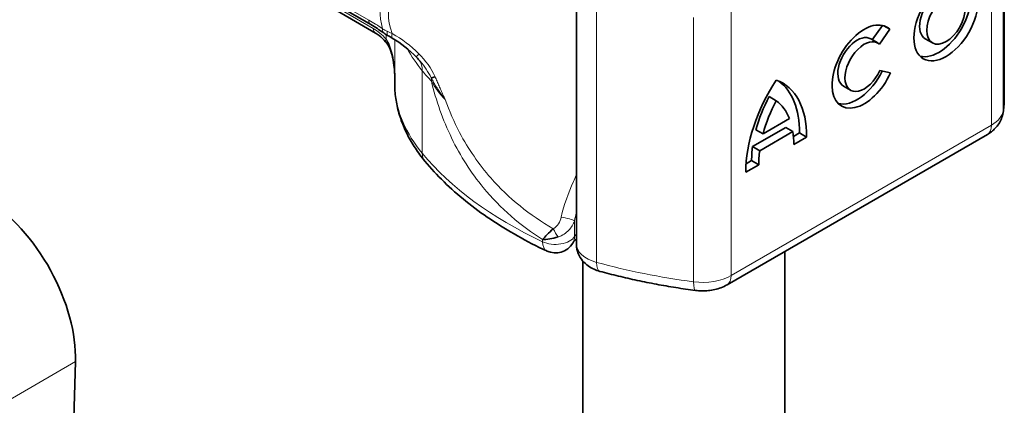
# Model space of a CAD drawing. Header units: millimetres. Extents: x -300186 to 535164, y -28581 to 763383.
# Tile 155 of 256: x 3704.77 to 3729.14, y 136731.48 to 136741.02. Entities that reach past the tile are written whole.
import ezdxf

# ---------------------------------------------------------------- set-up
doc = ezdxf.new("R2010")
doc.units = ezdxf.units.MM
doc.header["$LTSCALE"] = 10
doc.layers.add('Visible (ISO)', color=7, linetype='Continuous', lineweight=35)
doc.layers.add('Visible Narrow (ISO)', color=7, linetype='Continuous', lineweight=9)

msp = doc.modelspace()

# ---------------------------------------------------------------- linework, layer by layer
at = {"layer": 'Visible (ISO)'}
for p, q in [((3729.14, 136739.117), (3729.14, 136745.649)), ((3713.46, 136740.894), (3710.762, 136742.452)), ((3718.549, 136735.472), (3718.549, 136742.004)), ((3712.23, 136741.462), (3713.575, 136740.686)), ((3726.122, 136740.875), (3725.874, 136740.518)), ((3726.304, 136740.782), (3726.16, 136740.865)), ((3726.304, 136740.782), (3726.048, 136740.412)), ((3726.01, 136740.44), (3725.834, 136740.542)), ((3727.362, 136740.442), (3727.185, 136740.544)), ((3726.061, 136739.759), (3726.324, 136739.701)), ((3714.058, 136739.298), (3714.058, 136739.502)), ((3725.336, 136739.272), (3725.16, 136739.374)), ((3723.496, 136739.013), (3723.319, 136739.115)), ((3723.17, 136738.194), (3723.822, 136738.571)), ((3723.729, 136738.352), (3722.909, 136737.878)), ((3723.17, 136738.194), (3722.993, 136738.296)), ((3723.906, 136738.25), (3723.086, 136737.776)), ((3723.906, 136738.25), (3723.729, 136738.352)), ((3724.071, 136738.215), (3723.92, 136738.128)), ((3724.248, 136738.113), (3724.071, 136738.215)), ((3728.722, 136738.181), (3722.278, 136734.461)), ((3724.248, 136738.113), (3723.928, 136737.928)), ((3723.086, 136737.776), (3722.909, 136737.878)), ((3722.887, 136737.532), (3722.75, 136737.453)), ((3723.064, 136737.43), (3722.887, 136737.532)), ((3723.064, 136737.43), (3722.744, 136737.245)), ((3723.711, 136691.719), (3723.711, 136735.288)), ((3718.711, 136707.486), (3718.711, 136735.048)), ((3706.107, 136731.158), (3706.15, 136732.561))]:
    msp.add_line(p, q, dxfattribs=at)
msp.add_arc((3718.029, 136735.749), 0.5, 244.8089, 329.2624, dxfattribs=at)
for major_axis in [(-0.563, -0.976), (0.337, 0.584)]:
    msp.add_ellipse((3727.699, 136741.026), major_axis=major_axis, ratio=0.57735, dxfattribs=at)
for centre, major_axis, ratio, start_param, end_param in [((3727.522, 136741.128), (0.563, 0.976), 0.57735, 3.299141, 6.125637), ((3727.522, 136741.128), (0.337, 0.584), 0.57735, 0, 3.141593), ((3713.586, 136741.11), (-0.125, -0.217), 0.57735, 0, 0.00003), ((3725.673, 136739.856), (-0.563, -0.976), 0.57735, 3.012776, 8.024447), ((3713.928, 136740.892), (-0.143, -0.205), 0.515624, 6.281543, 6.281569), ((3725.497, 136739.958), (0.337, 0.584), 0.57735, 0, 3.141593), ((3725.673, 136739.856), (0.337, 0.584), 0.57735, 6.163496, 11.159844), ((3714.772, 136740.263), (-0.18, -0.173), 0.107153, 0.000945, 0.004412), ((3725.497, 136739.958), (-0.563, -0.976), 0.57735, 0.157548, 1.685131), ((3715.173, 136739.675), (-0.231, -0.095), 0.081753, 0.3062, 0.988722), ((3724.785, 136738.441), (1.443, 2.5), 0.57735, 1.468975, 2.363699), ((3722.207, 136736.952), (1.443, 2.5), 0.57735, 5.490283, 6.385007), ((3722.03, 136737.054), (1.443, 2.5), 0.57735, 5.490283, 6.221906), ((3724.608, 136738.543), (-1.217, -2.108), 0.57735, 4.773557, 5.145336), ((3724.785, 136738.441), (-1.217, -2.108), 0.57735, 4.773557, 5.145336), ((3722.207, 136736.952), (1.217, 2.108), 0.57735, 5.850238, 6.222017), ((3722.207, 136736.952), (1.217, 2.108), 0.57735, 5.488887, 5.657718), ((3724.608, 136738.543), (-1.217, -2.108), 0.57735, 5.337856, 5.506687), ((3724.785, 136738.441), (-1.217, -2.108), 0.57735, 5.337856, 5.506687), ((3703.854, 136733.98), (-1.625, 2.815), 0.57735, 3.892084, 5.462881)]:
    msp.add_ellipse(centre, major_axis=major_axis, ratio=ratio, start_param=start_param, end_param=end_param, dxfattribs=at)
for points in [[(3713.785, 136740.687), (3713.677, 136740.762), (3713.569, 136740.832), (3713.461, 136740.894)], [(3713.889, 136740.62), (3713.853, 136740.642), (3713.818, 136740.664), (3713.785, 136740.687)], [(3713.992, 136740.558), (3713.957, 136740.579), (3713.922, 136740.599), (3713.889, 136740.62)], [(3714.592, 136740.09), (3714.413, 136740.276), (3714.206, 136740.435), (3713.992, 136740.558)], [(3714.681, 136739.991), (3714.652, 136740.025), (3714.622, 136740.058), (3714.592, 136740.09)], [(3714.681, 136739.991), (3714.682, 136739.99), (3714.683, 136739.99), (3714.683, 136739.989)], [(3714.058, 136739.504), (3714.058, 136739.503), (3714.058, 136739.502), (3714.058, 136739.502)]]:
    msp.add_open_spline(points, degree=3, dxfattribs=at)
for points, knots in [([(3713.826, 136740.471), (3713.776, 136740.529), (3713.721, 136740.581), (3713.636, 136740.647), (3713.605, 136740.668), (3713.575, 136740.686)], [0, 0, 0, 0, 0.0487215, 0.0487215, 0.07761444, 0.07761444, 0.07761444, 0.07761444]), ([(3714.058, 136739.506), (3714.058, 136739.506), (3714.058, 136739.506), (3714.058, 136739.506), (3714.058, 136739.506), (3714.058, 136739.506), (3714.058, 136739.506), (3714.058, 136739.506), (3714.058, 136739.506), (3714.058, 136739.506), (3714.058, 136739.506), (3714.058, 136739.506), (3714.058, 136739.507), (3714.058, 136739.508), (3714.058, 136739.509), (3714.058, 136739.511), (3714.058, 136739.511), (3714.058, 136739.512), (3714.058, 136739.512), (3714.058, 136739.513), (3714.058, 136739.514), (3714.058, 136739.517), (3714.058, 136739.52), (3714.057, 136739.529), (3714.057, 136739.536), (3714.057, 136739.565), (3714.056, 136739.586), (3714.054, 136739.671), (3714.05, 136739.735), (3714.035, 136739.894), (3714.022, 136739.99), (3713.985, 136740.152), (3713.965, 136740.221), (3713.91, 136740.354), (3713.874, 136740.421), (3713.828, 136740.474)], [0.0034683, 0.0034683, 0.0034683, 0.0034683, 0.0034765, 0.0034765, 0.0034867, 0.0034867, 0.0035069, 0.0035069, 0.0035472, 0.0035472, 0.003613, 0.003613, 0.0038006, 0.0038006, 0.004363, 0.004363, 0.0047844, 0.0047844, 0.0049425, 0.0049425, 0.0054166, 0.0054166, 0.0068388, 0.0068388, 0.0111057, 0.0111057, 0.0239063, 0.0239063, 0.0623241, 0.0623241, 0.1200628, 0.1200628, 0.1623907, 0.1623907, 0.2079379, 0.2079379, 0.2079379, 0.2079379]), ([(3714.058, 136739.502), (3714.057, 136739.651), (3714.048, 136739.801), (3714.013, 136740.035), (3713.995, 136740.121), (3713.951, 136740.257), (3713.93, 136740.311), (3713.882, 136740.402), (3713.857, 136740.441), (3713.828, 136740.474)], [0, 0, 0, 0, 0.0898874, 0.0898874, 0.1420137, 0.1420137, 0.1765549, 0.1765549, 0.2053036, 0.2053036, 0.2053036, 0.2053036]), ([(3714.058, 136739.5), (3714.058, 136739.5), (3714.058, 136739.5), (3714.058, 136739.501), (3714.058, 136739.501), (3714.058, 136739.501), (3714.058, 136739.501), (3714.058, 136739.501), (3714.058, 136739.501), (3714.058, 136739.501), (3714.058, 136739.501), (3714.058, 136739.501), (3714.058, 136739.501), (3714.058, 136739.502), (3714.058, 136739.502), (3714.058, 136739.502), (3714.058, 136739.502), (3714.058, 136739.502)], [0, 0, 0, 0, 0.0001447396, 0.0001447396, 0.0001990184, 0.0001990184, 0.0002091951, 0.0002091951, 0.0002265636, 0.0002265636, 0.000284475, 0.000284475, 0.0003715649, 0.0003715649, 0.0004105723, 0.0004105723, 0.0004206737, 0.0004206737, 0.0004206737, 0.0004206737]), ([(3714.058, 136739.298), (3714.058, 136739.295), (3714.058, 136739.292), (3714.058, 136739.287), (3714.058, 136739.284), (3714.058, 136739.278), (3714.058, 136739.275), (3714.058, 136739.269), (3714.059, 136739.266), (3714.059, 136739.26), (3714.059, 136739.258), (3714.059, 136739.255)], [3.92699082, 3.92699082, 3.92699082, 3.92699082, 3.93560627, 3.93560627, 3.94422173, 3.94422173, 3.95283718, 3.95283718, 3.96145263, 3.96145263, 3.97006809, 3.97006809, 3.97006809, 3.97006809]), ([(3714.801, 136737.517), (3714.715, 136737.621), (3714.636, 136737.728), (3714.491, 136737.947), (3714.425, 136738.059), (3714.309, 136738.289), (3714.259, 136738.405), (3714.173, 136738.643), (3714.139, 136738.764), (3714.086, 136739.008), (3714.069, 136739.131), (3714.059, 136739.255)], [1.9106295, 1.9106295, 1.9106295, 1.9106295, 1.991127, 1.991127, 2.0716246, 2.0716246, 2.1521221, 2.1521221, 2.2326197, 2.2326197, 2.3131172, 2.3131172, 2.3131172, 2.3131172]), ([(3729.14, 136739.117), (3729.14, 136739.09), (3729.14, 136739.064), (3729.138, 136739.01), (3729.137, 136738.984), (3729.134, 136738.931), (3729.132, 136738.904), (3729.127, 136738.851), (3729.125, 136738.825), (3729.118, 136738.772), (3729.115, 136738.745), (3729.111, 136738.719)], [5.49778714, 5.49778714, 5.49778714, 5.49778714, 5.51506659, 5.51506659, 5.53234603, 5.53234603, 5.54962547, 5.54962547, 5.56690491, 5.56690491, 5.58418435, 5.58418435, 5.58418435, 5.58418435]), ([(3728.722, 136738.181), (3728.756, 136738.2), (3728.789, 136738.222), (3728.854, 136738.272), (3728.886, 136738.3), (3728.947, 136738.364), (3728.975, 136738.399), (3729.028, 136738.477), (3729.051, 136738.521), (3729.089, 136738.615), (3729.103, 136738.666), (3729.111, 136738.719)], [6.2831853, 6.2831853, 6.2831853, 6.2831853, 6.4229855, 6.4229855, 6.5627857, 6.5627857, 6.7025859, 6.7025859, 6.8423861, 6.8423861, 6.9821863, 6.9821863, 6.9821863, 6.9821863]), ([(3717.816, 136735.297), (3717.566, 136735.414), (3717.325, 136735.538), (3716.86, 136735.8), (3716.637, 136735.937), (3716.21, 136736.223), (3716.007, 136736.372), (3715.624, 136736.681), (3715.442, 136736.841), (3715.104, 136737.172), (3714.946, 136737.342), (3714.801, 136737.517)], [1.4690452, 1.4690452, 1.4690452, 1.4690452, 1.5573621, 1.5573621, 1.6456789, 1.6456789, 1.7339958, 1.7339958, 1.8223126, 1.8223126, 1.9106295, 1.9106295, 1.9106295, 1.9106295]), ([(3717.977, 136735.848), (3717.866, 136735.744), (3717.774, 136735.649), (3717.714, 136735.58), (3717.714, 136735.579), (3717.713, 136735.579)], [-0.05126221, -0.05126221, -0.05126221, -0.05126221, 0, 0, 0.00024912, 0.00024912, 0.00024912, 0.00024912]), ([(3717.713, 136735.579), (3717.714, 136735.579), (3717.714, 136735.579), (3717.816, 136735.577), (3717.952, 136735.598), (3718.098, 136735.645)], [-0.00024912, -0.00024912, -0.00024912, -0.00024912, 0, 0, 0.05126221, 0.05126221, 0.05126221, 0.05126221]), ([(3718.549, 136735.587), (3718.535, 136735.576), (3718.523, 136735.566), (3718.484, 136735.53), (3718.468, 136735.508), (3718.459, 136735.493)], [3.2834838, 3.2834838, 3.2834838, 3.2834838, 3.3706, 3.3706, 3.5962814, 3.5962814, 3.5962814, 3.5962814]), ([(3719.133, 136734.794), (3719.084, 136734.808), (3719.034, 136734.825), (3718.937, 136734.869), (3718.888, 136734.896), (3718.794, 136734.964), (3718.747, 136735.005), (3718.662, 136735.107), (3718.623, 136735.168), (3718.568, 136735.305), (3718.551, 136735.381), (3718.549, 136735.462), (3718.549, 136735.467), (3718.549, 136735.472)], [1.226145, 1.226145, 1.226145, 1.226145, 1.452155, 1.452155, 1.678165, 1.678165, 1.904175, 1.904175, 2.130185, 2.130185, 2.34181, 2.34181, 2.356194, 2.356194, 2.356194, 2.356194]), ([(3721.496, 136734.321), (3721.333, 136734.343), (3721.172, 136734.366), (3720.85, 136734.418), (3720.69, 136734.445), (3720.372, 136734.505), (3720.214, 136734.536), (3719.901, 136734.603), (3719.746, 136734.639), (3719.437, 136734.714), (3719.284, 136734.753), (3719.133, 136734.794)], [1.0124121, 1.0124121, 1.0124121, 1.0124121, 1.0551587, 1.0551587, 1.0979053, 1.0979053, 1.1406519, 1.1406519, 1.1833985, 1.1833985, 1.2261451, 1.2261451, 1.2261451, 1.2261451]), ([(3721.496, 136734.321), (3721.549, 136734.314), (3721.602, 136734.31), (3721.708, 136734.308), (3721.762, 136734.311), (3721.868, 136734.322), (3721.92, 136734.33), (3722.025, 136734.355), (3722.077, 136734.37), (3722.179, 136734.409), (3722.229, 136734.432), (3722.278, 136734.461)], [5.270773, 5.270773, 5.270773, 5.270773, 5.473256, 5.473256, 5.675738, 5.675738, 5.87822, 5.87822, 6.080703, 6.080703, 6.283185, 6.283185, 6.283185, 6.283185])]:
    msp.add_open_spline(points, degree=3, knots=knots, dxfattribs=at)
at = {"layer": 'Visible Narrow (ISO)'}
for p, q in [((3729.114, 136738.768), (3729.114, 136745.3)), ((3728.825, 136744.942), (3728.825, 136738.41)), ((3713.41, 136741.008), (3710.71, 136742.566)), ((3713.523, 136740.8), (3712.178, 136741.577)), ((3719.051, 136735.016), (3719.051, 136741.547)), ((3722.382, 136734.69), (3722.382, 136741.221)), ((3721.449, 136741.067), (3721.449, 136734.535)), ((3713.838, 136740.743), (3713.838, 136740.743)), ((3713.838, 136740.651), (3713.838, 136740.533)), ((3714.058, 136739.499), (3714.058, 136740.519)), ((3714.058, 136739.279), (3714.058, 136740.519)), ((3714.735, 136737.712), (3714.735, 136739.753)), ((3728.825, 136738.41), (3722.382, 136734.69)), ((3718.502, 136735.655), (3718.502, 136736.044)), ((3717.713, 136735.579), (3717.713, 136735.525)), ((3697.312, 136727.458), (3706.15, 136732.561))]:
    msp.add_line(p, q, dxfattribs=at)
for centre, major_axis, ratio, start_param, end_param in [((3730.08, 136731.792), (-16.242, 10.038), 0.220264, 0.047562, 0.223035), ((3730.787, 136732.2), (-16.802, 9.337), 0.186637, 6.278696, 6.494375), ((3713.586, 136741.11), (-0.125, -0.217), 0.57735, 5.497787, 6.283185), ((3713.7, 136740.902), (-0.125, -0.217), 0.57735, 5.497787, 6.283189), ((3713.564, 136740.156), (0.493, -0.687), 0.531837, 1.745503, 2.276115), ((3713.928, 136740.892), (-0.143, -0.205), 0.515624, 5.543801, 6.281496), ((3714.019, 136740.833), (-0.13, -0.213), 0.400117, 5.448043, 6.280421), ((3714.117, 136740.775), (-0.125, -0.216), 0.282863, 5.359683, 6.280675), ((3714.015, 136740.635), (-0.189, -0.164), 0.260571, 5.642171, 6.267949), ((3721.052, 136741.495), (-7, 0), 0.57735, 0.300187, 0.445565), ((3714.772, 136740.263), (-0.18, -0.173), 0.107153, 5.357321, 6.28413), ((3714.059, 136739.566), (0.578, 0.478), 0.73678, 5.735824, 6.241488), ((3724.661, 136742.49), (11, 0), 0.57735, 3.587158, 3.632718), ((3714.808, 136739.502), (-0.75, 0), 0.57735, 0, 0.005894), ((3714.3, 136739.291), (0.55, 0.51), 0.719989, 5.694973, 5.835474), ((3714.808, 136739.298), (-0.75, 0), 0.57735, 0, 0.043077), ((3714.558, 136739.292), (-0.499, -0.037), 0.815739, 6.222359, 6.283185), ((3721.052, 136739.454), (-7, 0), 0.57735, 0.043077, 0.445565), ((3722.14, 136739.117), (7, 0), 0.57735, 6.196788, 6.283185), ((3728.118, 136738.818), (1, 0), 0.57735, 5.497787, 6.196788), ((3728.472, 136738.614), (0.25, -0.433), 0.57735, 0, 0.785398), ((3715.186, 136737.836), (-0.385, -0.319), 0.73678, 5.735824, 6.283185), ((3724.661, 136740.449), (-11, 0), 0.57735, 0.445565, 0.887149), ((3718.266, 136736.091), (0.244, -0.055), 0.099321, 0.269703, 1.983079), ((3718.064, 136735.788), (-0.124, 0.217), 0.197968, 1.180503, 2.171259), ((3718.029, 136735.749), (0.5, 0), 0.57735, 4.028742, 5.952476), ((3718.029, 136735.749), (-0.213, -0.452), 0.515719, 5.451834, 6.283185), ((3718.029, 136735.749), (0.43, -0.256), 0.772252, 0, 0.430491), ((3719.424, 136735.472), (-0.975, 0), 0.57735, 5.826311, 5.952476), ((3719.424, 136735.472), (-0.875, 0), 0.57735, 0, 1.130049), ((3719.264, 136735.277), (-0.131, -0.482), 0.34833, 5.375948, 6.283185), ((3724.128, 136741.229), (-11.9, 0), 0.57735, 1.130049, 1.343782), ((3721.675, 136735.098), (-1, 0), 0.57735, 1.343782, 2.356194), ((3721.562, 136734.816), (-0.066, -0.496), 0.183768, 5.340173, 6.283185), ((3722.028, 136734.894), (0.25, -0.433), 0.57735, 0, 0.785398)]:
    msp.add_ellipse(centre, major_axis=major_axis, ratio=ratio, start_param=start_param, end_param=end_param, dxfattribs=at)
for points in [[(3713.751, 136740.79), (3713.637, 136740.869), (3713.524, 136740.942), (3713.41, 136741.008)], [(3713.869, 136740.728), (3713.828, 136740.748), (3713.788, 136740.768), (3713.751, 136740.79)], [(3713.993, 136740.672), (3713.951, 136740.69), (3713.909, 136740.709), (3713.869, 136740.728)], [(3714.649, 136740.174), (3714.453, 136740.371), (3714.229, 136740.539), (3713.993, 136740.672)], [(3715.053, 136739.607), (3714.961, 136739.819), (3714.814, 136740.008), (3714.649, 136740.174)], [(3714.683, 136739.989), (3714.791, 136739.862), (3714.887, 136739.724), (3714.955, 136739.579)], [(3714.058, 136739.5), (3714.058, 136739.499), (3714.058, 136739.499), (3714.058, 136739.499)], [(3714.961, 136739.495), (3715.041, 136739.347), (3715.16, 136739.187), (3715.305, 136739.039)], [(3718.502, 136736.044), (3718.516, 136736.114), (3718.532, 136736.184), (3718.549, 136736.254)], [(3718.173, 136736.135), (3718.16, 136736.077), (3718.115, 136735.965), (3718.029, 136735.876), (3717.977, 136735.848)], [(3718.098, 136735.645), (3718.205, 136735.68), (3718.38, 136735.8), (3718.475, 136735.96), (3718.502, 136736.044)]]:
    msp.add_open_spline(points, degree=3, dxfattribs=at)
for points, knots in [([(3714.058, 136739.499), (3714.058, 136739.5), (3714.058, 136739.501), (3714.057, 136739.65), (3714.046, 136739.873), (3713.988, 136740.232), (3713.914, 136740.431), (3713.838, 136740.533)], [-0.000667, -0.000667, -0.000667, -0.000667, 0, 0, 0.0958112, 0.1437168, 0.2395279, 0.2395279, 0.2395279, 0.2395279]), ([(3714.955, 136739.579), (3714.963, 136739.562), (3714.985, 136739.522), (3715.026, 136739.448), (3715.082, 136739.356), (3715.152, 136739.248), (3715.213, 136739.16), (3715.264, 136739.092), (3715.29, 136739.058), (3715.303, 136739.04), (3715.304, 136739.039), (3715.305, 136739.039)], [-0.1277087, -0.1277087, -0.1277087, -0.1277087, -0.1149379, -0.102167, -0.0766252, -0.0510835, -0.0255417, -0.0127709, 0, 0, 0.0006299, 0.0006299, 0.0006299, 0.0006299]), ([(3714.961, 136739.495), (3715.076, 136739.018), (3715.413, 136738.057), (3716.312, 136736.657), (3717.165, 136735.923), (3717.713, 136735.579)], [-1.4204255, -1.4204255, -1.4204255, -1.4204255, -1.1262077, -0.8319899, -0.4220732, -0.4220732, -0.4220732, -0.4220732]), ([(3715.305, 136739.039), (3715.304, 136739.04), (3715.304, 136739.04), (3715.294, 136739.06), (3715.277, 136739.097), (3715.242, 136739.172), (3715.199, 136739.266), (3715.15, 136739.38), (3715.109, 136739.474), (3715.077, 136739.55), (3715.061, 136739.588), (3715.053, 136739.607)], [-0.0006299, -0.0006299, -0.0006299, -0.0006299, 0, 0, 0.0127709, 0.0255417, 0.0510835, 0.0766252, 0.102167, 0.1149379, 0.1277087, 0.1277087, 0.1277087, 0.1277087]), ([(3717.977, 136735.848), (3717.4, 136736.18), (3716.526, 136736.875), (3715.707, 136738.06), (3715.403, 136738.761), (3715.305, 136739.039)], [0.3906631, 0.3906631, 0.3906631, 0.3906631, 0.8319899, 1.1262077, 1.3155743, 1.3155743, 1.3155743, 1.3155743]), ([(3718.549, 136737.171), (3718.525, 136737.118), (3718.374, 136736.788), (3718.24, 136736.438), (3718.173, 136736.135)], [1.5197414, 1.5197414, 1.5197414, 1.5197414, 1.5573847, 1.7533506, 1.7533506, 1.7533506, 1.7533506])]:
    msp.add_open_spline(points, degree=3, knots=knots, dxfattribs=at)

doc.saveas('drawing.dxf')
